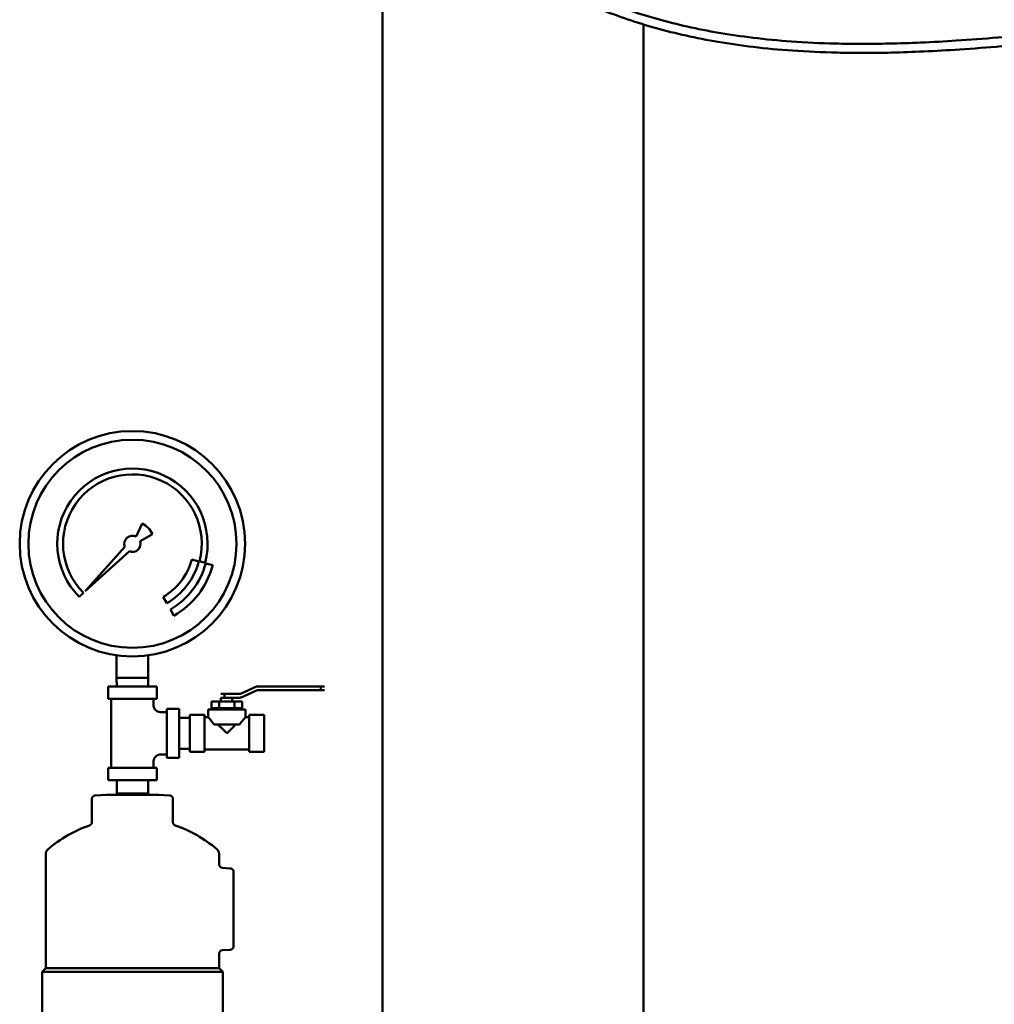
# Model space of a CAD drawing. Header units: inches. Extents: x 1 to 203, y 4 to 128.
# Tile 27 of 47: x 100 to 117, y 78 to 95. Entities that reach past the tile are written whole.
import ezdxf

# ---------------------------------------------------------------- set-up
doc = ezdxf.new("R2010")
doc.units = ezdxf.units.IN
doc.header["$LTSCALE"] = 6
doc.header["$MEASUREMENT"] = 0
doc.layers.add('Visible (ANSI)', color=7, linetype='Continuous', lineweight=50)

msp = doc.modelspace()

# ---------------------------------------------------------------- linework, layer by layer
at = {"layer": 'Visible (ANSI)'}
for p, q in [((106.301, 98.036), (106.301, 66.79)), ((110.801, 94.752), (110.801, 66.79)), ((102.052, 85.921), (102.156, 86.144)), ((102.335, 85.965), (102.12, 85.841)), ((101.171, 84.981), (101.859, 85.744)), ((101.935, 85.668), (101.171, 84.981)), ((103.011, 85.523), (103.131, 85.491)), ((103.241, 85.469), (103.145, 85.495)), ((103.372, 85.426), (103.251, 85.458)), ((101.142, 84.951), (101.072, 84.881)), ((102.58, 84.772), (102.517, 84.88)), ((102.642, 84.664), (102.704, 84.556)), ((101.714, 83.485), (101.714, 83.873)), ((102.262, 83.485), (102.262, 83.873)), ((101.988, 83.485), (101.714, 83.485)), ((101.718, 83.335), (101.714, 83.485)), ((102.262, 83.485), (101.988, 83.485)), ((102.257, 83.335), (102.262, 83.485)), ((102.408, 83.335), (101.567, 83.335)), ((101.567, 83.335), (101.567, 83.121)), ((102.408, 83.335), (102.408, 83.121)), ((103.531, 83.208), (103.513, 83.208)), ((103.531, 83.208), (103.576, 83.208)), ((103.576, 83.208), (103.836, 83.208)), ((103.576, 83.142), (103.576, 83.208)), ((103.861, 83.213), (104.128, 83.333)), ((104.128, 83.268), (103.861, 83.148)), ((104.154, 83.338), (105.237, 83.338)), ((105.237, 83.273), (104.154, 83.273)), ((105.281, 83.338), (105.237, 83.338)), ((105.237, 83.273), (105.237, 83.338)), ((105.237, 83.273), (105.281, 83.273)), ((105.299, 83.338), (105.281, 83.338)), ((105.281, 83.273), (105.299, 83.273)), ((101.567, 83.121), (102.408, 83.121)), ((101.624, 83.121), (101.624, 81.935)), ((102.352, 83.121), (102.352, 83.016)), ((103.353, 83.077), (103.485, 83.077)), ((103.353, 82.962), (103.353, 83.077)), ((103.485, 83.077), (103.749, 83.077)), ((103.485, 83.077), (103.485, 82.962)), ((103.576, 83.142), (103.513, 83.142)), ((103.513, 83.142), (103.513, 83.077)), ((103.611, 83.142), (103.576, 83.142)), ((103.836, 83.142), (103.611, 83.142)), ((103.709, 83.142), (103.709, 83.077)), ((103.749, 83.077), (103.88, 83.077)), ((103.749, 83.077), (103.749, 82.962)), ((103.88, 83.077), (103.88, 82.962)), ((102.476, 82.892), (102.581, 82.892)), ((102.581, 82.107), (102.581, 82.949)), ((102.581, 82.949), (102.795, 82.949)), ((102.795, 82.949), (102.795, 82.107)), ((103.296, 82.805), (103.296, 82.937)), ((103.937, 82.937), (103.296, 82.937)), ((103.353, 82.962), (103.402, 82.962)), ((103.386, 82.962), (103.386, 82.937)), ((103.436, 82.962), (103.402, 82.962)), ((103.436, 82.962), (103.485, 82.962)), ((103.485, 82.962), (103.582, 82.962)), ((103.651, 82.962), (103.582, 82.962)), ((103.651, 82.962), (103.749, 82.962)), ((103.749, 82.962), (103.797, 82.962)), ((103.832, 82.962), (103.797, 82.962)), ((103.832, 82.962), (103.88, 82.962)), ((103.847, 82.937), (103.848, 82.962)), ((103.937, 82.937), (103.937, 82.805)), ((102.975, 82.797), (102.795, 82.797)), ((102.975, 82.848), (102.975, 82.208)), ((102.975, 82.848), (103.232, 82.848)), ((103.232, 82.208), (103.232, 82.848)), ((103.232, 82.805), (103.296, 82.805)), ((103.937, 82.805), (104.001, 82.805)), ((104.001, 82.848), (104.001, 82.208)), ((104.001, 82.848), (104.259, 82.848)), ((104.259, 82.208), (104.259, 82.848)), ((103.396, 82.679), (103.837, 82.679)), ((102.975, 82.259), (102.795, 82.259)), ((103.232, 82.208), (102.975, 82.208)), ((104.001, 82.251), (103.232, 82.251)), ((104.259, 82.208), (104.001, 82.208)), ((102.352, 82.04), (102.352, 81.935)), ((102.476, 82.164), (102.581, 82.164)), ((102.581, 82.107), (102.795, 82.107)), ((101.567, 81.935), (102.408, 81.935)), ((101.567, 81.935), (101.567, 81.721)), ((102.408, 81.935), (102.408, 81.721)), ((102.408, 81.721), (101.567, 81.721)), ((101.719, 81.721), (101.719, 81.491)), ((102.257, 81.721), (102.257, 81.491)), ((101.29, 81.398), (101.29, 80.997)), ((101.535, 81.468), (101.347, 81.458)), ((101.535, 81.47), (102.441, 81.47)), ((101.535, 81.468), (102.441, 81.468)), ((101.719, 81.491), (101.988, 81.491)), ((101.719, 81.468), (101.719, 81.491)), ((101.988, 81.491), (102.257, 81.491)), ((102.256, 81.468), (102.257, 81.491)), ((102.441, 81.468), (102.629, 81.458)), ((102.685, 81.398), (102.685, 80.997)), ((100.493, 80.44), (100.493, 78.501)), ((103.483, 80.44), (103.483, 80.266)), ((103.675, 80.199), (103.539, 80.206)), ((103.732, 78.857), (103.732, 80.139)), ((103.675, 78.797), (103.539, 78.79)), ((103.483, 78.731), (103.483, 78.501)), ((100.493, 78.477), (100.43, 78.415)), ((100.493, 78.501), (100.493, 78.477)), ((100.493, 78.477), (103.483, 78.477)), ((103.483, 78.501), (103.483, 78.477)), ((103.483, 78.477), (103.545, 78.415)), ((100.43, 78.415), (103.545, 78.415)), ((100.43, 78.415), (100.43, 77.541)), ((103.545, 78.415), (103.545, 77.541))]:
    msp.add_line(p, q, dxfattribs=at)
for centre, radius, start, end in [((101.988, 85.797), 1.944, 90, 270), ((101.988, 85.797), 1.944, 270, 90), ((101.988, 85.797), 1.794, 90, 270), ((101.988, 85.797), 1.794, 270, 90), ((101.988, 85.797), 1.296, 345.3242, 225), ((101.988, 85.797), 1.196, 345.3513, 225), ((101.999, 85.808), 0.37, 25, 65), ((101.988, 85.797), 0.14, 62.7596, 202.3386), ((101.988, 85.797), 0.14, 247.6614, 18.2762), ((101.988, 85.797), 1.059, 300, 345), ((101.988, 85.797), 1.184, 300, 345), ((101.988, 85.797), 1.308, 300, 345), ((101.988, 85.797), 1.433, 300, 345), ((103.836, 83.27), 0.0626, 270, 282.0651), ((103.836, 83.27), 0.0626, 282.0651, 294.1301), ((104.154, 83.276), 0.0626, 102.0651, 114.1301), ((104.154, 83.21), 0.0626, 102.0651, 114.1301), ((104.154, 83.276), 0.0626, 90, 102.0651), ((104.154, 83.21), 0.0626, 90, 102.0651), ((103.836, 83.205), 0.0626, 270, 282.0651), ((103.836, 83.205), 0.0626, 282.0651, 294.1301), ((101.988, 78.823), 2.243, 109.2084, 130.3825), ((101.988, 78.823), 2.243, 49.6175, 70.7916), ((103.543, 80.266), 0.0598, 180, 267), ((103.543, 78.731), 0.0598, 93, 180)]:
    msp.add_arc(centre, radius, start, end, dxfattribs=at)
for points, knots in [([(103.82, 107.227), (103.82, 107.031), (103.823, 106.832), (103.836, 106.399), (103.847, 106.165), (103.879, 105.663), (103.901, 105.394), (103.959, 104.832), (103.996, 104.538), (104.084, 103.94), (104.136, 103.635), (104.253, 103.034), (104.319, 102.736), (104.461, 102.162), (104.537, 101.885), (104.696, 101.358), (104.779, 101.108), (104.949, 100.636), (105.035, 100.414), (105.209, 99.997), (105.297, 99.802), (105.472, 99.434), (105.56, 99.262), (105.734, 98.938), (105.821, 98.786), (105.993, 98.5), (106.078, 98.365), (106.247, 98.111), (106.331, 97.991), (106.496, 97.765), (106.578, 97.658), (106.741, 97.454), (106.821, 97.358), (106.98, 97.175), (107.059, 97.088), (107.215, 96.922), (107.293, 96.843), (107.522, 96.618), (107.676, 96.477), (107.982, 96.219), (108.132, 96.102), (108.431, 95.884), (108.579, 95.784), (108.874, 95.598), (109.021, 95.512), (109.316, 95.351), (109.464, 95.276), (109.762, 95.136), (109.913, 95.071), (110.219, 94.948), (110.374, 94.891), (110.691, 94.784), (110.853, 94.734), (111.187, 94.641), (111.359, 94.598), (111.715, 94.519), (111.9, 94.483), (112.286, 94.417), (112.488, 94.388), (112.914, 94.337), (113.14, 94.316), (113.621, 94.283), (113.877, 94.271), (114.285, 94.262), (114.435, 94.26), (114.748, 94.26), (114.913, 94.262), (115.261, 94.27), (115.444, 94.277), (115.835, 94.294), (116.043, 94.306), (116.49, 94.336), (116.73, 94.354), (117.254, 94.398), (117.539, 94.425), (118.173, 94.487), (118.522, 94.524), (119.31, 94.606), (119.748, 94.652), (120.63, 94.736), (121.073, 94.773), (121.724, 94.815), (121.934, 94.826), (122.518, 94.851), (122.89, 94.859), (123.56, 94.854), (123.859, 94.845), (124.409, 94.813), (124.661, 94.792), (125.13, 94.741), (125.349, 94.712), (125.762, 94.646), (125.957, 94.609), (126.327, 94.531), (126.502, 94.489), (126.839, 94.4), (127, 94.354), (127.309, 94.255), (127.457, 94.204), (127.744, 94.098), (127.883, 94.043), (128.151, 93.929), (128.281, 93.87), (128.533, 93.749), (128.655, 93.686), (128.894, 93.558), (129.01, 93.492), (129.237, 93.356), (129.348, 93.287), (129.565, 93.144), (129.671, 93.071), (129.879, 92.921), (129.981, 92.844), (130.182, 92.686), (130.28, 92.605), (130.474, 92.44), (130.569, 92.355), (130.757, 92.181), (130.85, 92.092), (131.032, 91.908), (131.122, 91.814), (131.3, 91.621), (131.388, 91.522), (131.562, 91.319), (131.648, 91.214), (131.819, 90.999), (131.903, 90.889), (132.07, 90.661), (132.153, 90.544), (132.318, 90.303), (132.399, 90.178), (132.561, 89.922), (132.641, 89.789), (132.8, 89.516), (132.879, 89.375), (133.036, 89.083), (133.114, 88.932), (133.269, 88.619), (133.345, 88.458), (133.498, 88.122), (133.573, 87.948), (133.722, 87.587), (133.796, 87.4), (133.942, 87.011), (134.015, 86.808), (134.157, 86.387), (134.227, 86.168), (134.365, 85.712), (134.433, 85.474), (134.565, 84.979), (134.629, 84.721), (134.751, 84.193), (134.809, 83.924), (134.91, 83.415), (134.954, 83.176), (135.03, 82.728), (135.064, 82.517), (135.149, 81.939), (135.196, 81.57), (135.266, 80.926), (135.292, 80.651), (135.348, 79.966), (135.372, 79.558), (135.405, 78.756), (135.413, 78.361), (135.413, 77.976)], [0, 0, 0, 0, 0.0124679, 0.0124679, 0.0267405, 0.0267405, 0.0427466, 0.0427466, 0.0600899, 0.0600899, 0.078046, 0.078046, 0.0957824, 0.0957824, 0.1126526, 0.1126526, 0.128321, 0.128321, 0.1427046, 0.1427046, 0.1558623, 0.1558623, 0.1679128, 0.1679128, 0.1789899, 0.1789899, 0.1892221, 0.1892221, 0.1987248, 0.1987248, 0.207599, 0.207599, 0.2159318, 0.2159318, 0.2237978, 0.2237978, 0.2312612, 0.2312612, 0.2454939, 0.2454939, 0.2585944, 0.2585944, 0.2708778, 0.2708778, 0.2825934, 0.2825934, 0.2939483, 0.2939483, 0.3051247, 0.3051247, 0.3162923, 0.3162923, 0.327621, 0.327621, 0.3392918, 0.3392918, 0.3515117, 0.3515117, 0.3645329, 0.3645329, 0.3786829, 0.3786829, 0.3944169, 0.3944169, 0.4034166, 0.4034166, 0.4132038, 0.4132038, 0.4239824, 0.4239824, 0.4360429, 0.4360429, 0.4498193, 0.4498193, 0.4659967, 0.4659967, 0.4856836, 0.4856836, 0.5102993, 0.5102993, 0.5352993, 0.5352993, 0.5472645, 0.5472645, 0.5687343, 0.5687343, 0.5863236, 0.5863236, 0.6014329, 0.6014329, 0.6148452, 0.6148452, 0.6270216, 0.6270216, 0.6382581, 0.6382581, 0.6487579, 0.6487579, 0.6586688, 0.6586688, 0.668103, 0.668103, 0.6771486, 0.6771486, 0.6858774, 0.6858774, 0.6943491, 0.6943491, 0.7026148, 0.7026148, 0.7107193, 0.7107193, 0.7187026, 0.7187026, 0.7266012, 0.7266012, 0.7344491, 0.7344491, 0.7422787, 0.7422787, 0.7501213, 0.7501213, 0.7580077, 0.7580077, 0.7659689, 0.7659689, 0.7740365, 0.7740365, 0.7822432, 0.7822432, 0.7906236, 0.7906236, 0.7992142, 0.7992142, 0.8080547, 0.8080547, 0.8171882, 0.8171882, 0.8266623, 0.8266623, 0.8365297, 0.8365297, 0.8468494, 0.8468494, 0.8576878, 0.8576878, 0.8691197, 0.8691197, 0.8812291, 0.8812291, 0.8941101, 0.8941101, 0.9073464, 0.9073464, 0.9189281, 0.9189281, 0.9290621, 0.9290621, 0.9467965, 0.9467965, 0.9600974, 0.9600974, 0.9800487, 0.9800487, 1, 1, 1, 1]), ([(103.976, 107.227), (103.976, 107.032), (103.979, 106.834), (103.992, 106.403), (104.003, 106.17), (104.035, 105.671), (104.057, 105.404), (104.115, 104.846), (104.151, 104.554), (104.239, 103.96), (104.29, 103.657), (104.407, 103.06), (104.472, 102.765), (104.614, 102.195), (104.689, 101.92), (104.848, 101.398), (104.93, 101.149), (105.099, 100.682), (105.184, 100.461), (105.358, 100.048), (105.445, 99.854), (105.619, 99.49), (105.706, 99.319), (105.879, 98.999), (105.965, 98.849), (106.136, 98.566), (106.22, 98.433), (106.388, 98.182), (106.471, 98.064), (106.634, 97.841), (106.715, 97.736), (106.876, 97.536), (106.955, 97.441), (107.112, 97.262), (107.19, 97.176), (107.343, 97.014), (107.42, 96.937), (107.644, 96.717), (107.796, 96.58), (108.096, 96.329), (108.243, 96.214), (108.535, 96.002), (108.679, 95.905), (108.967, 95.724), (109.11, 95.641), (109.398, 95.485), (109.542, 95.412), (109.832, 95.276), (109.978, 95.213), (110.276, 95.094), (110.427, 95.038), (110.736, 94.934), (110.894, 94.885), (111.219, 94.795), (111.386, 94.753), (111.733, 94.675), (111.914, 94.639), (112.291, 94.575), (112.489, 94.546), (112.906, 94.495), (113.127, 94.474), (113.599, 94.44), (113.851, 94.428), (114.252, 94.418), (114.399, 94.416), (114.708, 94.416), (114.871, 94.418), (115.214, 94.425), (115.395, 94.431), (115.781, 94.448), (115.987, 94.459), (116.43, 94.488), (116.668, 94.506), (117.19, 94.549), (117.473, 94.576), (118.106, 94.637), (118.457, 94.674), (119.252, 94.757), (119.698, 94.804), (120.589, 94.889), (121.033, 94.927), (121.691, 94.969), (121.906, 94.981), (122.503, 95.007), (122.882, 95.015), (123.563, 95.01), (123.865, 95.001), (124.421, 94.969), (124.675, 94.948), (125.149, 94.896), (125.37, 94.867), (125.787, 94.8), (125.983, 94.763), (126.357, 94.684), (126.534, 94.642), (126.874, 94.553), (127.037, 94.506), (127.349, 94.407), (127.5, 94.355), (127.79, 94.248), (127.93, 94.192), (128.202, 94.077), (128.333, 94.018), (128.589, 93.895), (128.713, 93.832), (128.956, 93.702), (129.074, 93.636), (129.304, 93.498), (129.417, 93.428), (129.638, 93.284), (129.746, 93.209), (129.957, 93.057), (130.061, 92.979), (130.265, 92.82), (130.366, 92.738), (130.563, 92.57), (130.66, 92.484), (130.851, 92.307), (130.945, 92.216), (131.131, 92.03), (131.223, 91.935), (131.405, 91.739), (131.494, 91.638), (131.672, 91.432), (131.759, 91.326), (131.933, 91.107), (132.019, 90.995), (132.189, 90.764), (132.273, 90.645), (132.441, 90.4), (132.523, 90.274), (132.688, 90.013), (132.769, 89.879), (132.931, 89.602), (133.012, 89.459), (133.171, 89.163), (133.25, 89.01), (133.407, 88.693), (133.485, 88.529), (133.639, 88.189), (133.715, 88.013), (133.866, 87.648), (133.941, 87.458), (134.089, 87.064), (134.162, 86.859), (134.306, 86.433), (134.377, 86.212), (134.517, 85.751), (134.585, 85.511), (134.718, 85.011), (134.783, 84.75), (134.906, 84.219), (134.964, 83.948), (135.065, 83.437), (135.109, 83.197), (135.185, 82.746), (135.219, 82.535), (135.304, 81.954), (135.352, 81.584), (135.422, 80.937), (135.448, 80.661), (135.504, 79.974), (135.528, 79.565), (135.561, 78.759), (135.569, 78.363), (135.569, 77.976)], [0, 0, 0, 0, 0.0125034, 0.0125034, 0.0268073, 0.0268073, 0.0428366, 0.0428366, 0.0601926, 0.0601926, 0.0781575, 0.0781575, 0.0959102, 0.0959102, 0.1128111, 0.1128111, 0.1285241, 0.1285241, 0.1429606, 0.1429606, 0.1561737, 0.1561737, 0.168277, 0.168277, 0.1794013, 0.1794013, 0.1896728, 0.1896728, 0.1992061, 0.1992061, 0.2081018, 0.2081018, 0.2164469, 0.2164469, 0.2243166, 0.2243166, 0.2317755, 0.2317755, 0.2459844, 0.2459844, 0.2590345, 0.2590345, 0.2712471, 0.2712471, 0.2828769, 0.2828769, 0.2941355, 0.2941355, 0.3052082, 0.3052082, 0.3162676, 0.3162676, 0.3274852, 0.3274852, 0.3390437, 0.3390437, 0.3511507, 0.3511507, 0.3640591, 0.3640591, 0.3780964, 0.3780964, 0.3937175, 0.3937175, 0.4026606, 0.4026606, 0.4123914, 0.4123914, 0.4231148, 0.4231148, 0.4351233, 0.4351233, 0.4488572, 0.4488572, 0.46502, 0.46502, 0.484783, 0.484783, 0.5097798, 0.5097798, 0.5347798, 0.5347798, 0.5469696, 0.5469696, 0.5686949, 0.5686949, 0.5863381, 0.5863381, 0.6014352, 0.6014352, 0.6148097, 0.6148097, 0.6269385, 0.6269385, 0.6381246, 0.6381246, 0.6485752, 0.6485752, 0.6584403, 0.6584403, 0.6678335, 0.6678335, 0.6768439, 0.6768439, 0.6855436, 0.6855436, 0.6939925, 0.6939925, 0.7022419, 0.7022419, 0.7103363, 0.7103363, 0.7183155, 0.7183155, 0.7262155, 0.7262155, 0.7340701, 0.7340701, 0.7419111, 0.7419111, 0.7497694, 0.7497694, 0.7576752, 0.7576752, 0.7656593, 0.7656593, 0.7737527, 0.7737527, 0.7819878, 0.7819878, 0.7903986, 0.7903986, 0.7990215, 0.7990215, 0.8078957, 0.8078957, 0.8170642, 0.8170642, 0.8265743, 0.8265743, 0.8364786, 0.8364786, 0.8468358, 0.8468358, 0.8577122, 0.8577122, 0.8691825, 0.8691825, 0.8813308, 0.8813308, 0.894251, 0.894251, 0.9074696, 0.9074696, 0.9190359, 0.9190359, 0.9291564, 0.9291564, 0.9468673, 0.9468673, 0.9601505, 0.9601505, 0.9800752, 0.9800752, 1, 1, 1, 1]), ([(102.352, 83.016), (102.352, 83.003), (102.354, 82.989), (102.362, 82.964), (102.369, 82.951), (102.385, 82.93), (102.395, 82.921), (102.418, 82.905), (102.43, 82.9), (102.454, 82.893), (102.465, 82.892), (102.476, 82.892)], [0, 0, 0, 0, 0.1024963, 0.1024963, 0.2053711, 0.2053711, 0.3082333, 0.3082333, 0.4110963, 0.4110963, 0.494993, 0.494993, 0.494993, 0.494993]), ([(103.296, 82.805), (103.296, 82.805), (103.3, 82.802), (103.311, 82.788), (103.32, 82.778), (103.344, 82.749), (103.361, 82.728), (103.384, 82.696), (103.39, 82.688), (103.396, 82.679)], [0, 0, 0, 0, 0.00000455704, 0.00000455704, 0.00000908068, 0.00000908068, 0.0000154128, 0.0000154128, 0.00001750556, 0.00001750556, 0.00001750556, 0.00001750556]), ([(103.837, 82.679), (103.859, 82.711), (103.882, 82.739), (103.911, 82.775), (103.92, 82.786), (103.933, 82.801), (103.937, 82.805), (103.937, 82.805)], [0, 0, 0, 0, 0.00000779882, 0.00000779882, 0.00001269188, 0.00001269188, 0.0000174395, 0.0000174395, 0.0000174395, 0.0000174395]), ([(103.465, 82.679), (103.477, 82.667), (103.501, 82.643), (103.533, 82.612), (103.558, 82.586), (103.584, 82.56), (103.604, 82.541), (103.617, 82.528)], [0, 0, 0, 0, 0.249274, 0.499917, 0.62544, 0.750799, 1, 1, 1, 1]), ([(103.617, 82.528), (103.63, 82.541), (103.649, 82.56), (103.675, 82.586), (103.701, 82.612), (103.732, 82.643), (103.756, 82.667), (103.768, 82.679)], [0, 0, 0, 0, 0.249201, 0.374566, 0.500094, 0.750743, 1, 1, 1, 1]), ([(102.476, 82.164), (102.463, 82.164), (102.449, 82.162), (102.424, 82.153), (102.411, 82.147), (102.39, 82.13), (102.38, 82.12), (102.365, 82.098), (102.36, 82.085), (102.353, 82.062), (102.352, 82.051), (102.352, 82.04)], [0, 0, 0, 0, 0.1024968, 0.1024968, 0.2053716, 0.2053716, 0.308233, 0.308233, 0.411095, 0.411095, 0.4949943, 0.4949943, 0.4949943, 0.4949943])]:
    msp.add_open_spline(points, degree=3, knots=knots, dxfattribs=at)
for points in [[(102.352, 83.016), (102.352, 83.016), (102.352, 83.016), (102.352, 83.016)], [(102.476, 82.164), (102.476, 82.164), (102.476, 82.164), (102.476, 82.164)]]:
    msp.add_open_spline(points, degree=3, dxfattribs=at)
for points, weights in [([(101.347, 81.458), (101.29, 81.455), (101.29, 81.398)], [0.75, 0.544030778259, 0.75]), ([(102.629, 81.458), (102.685, 81.455), (102.685, 81.398)], [1, 0.725374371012, 1]), ([(101.29, 80.997), (101.29, 80.955), (101.25, 80.941)], [0.75, 0.611377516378, 0.75]), ([(102.685, 80.997), (102.685, 80.955), (102.726, 80.941)], [1, 0.815170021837, 1]), ([(100.535, 80.531), (100.493, 80.496), (100.493, 80.44)], [0.75, 0.680785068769, 0.75]), ([(103.441, 80.531), (103.483, 80.496), (103.483, 80.44)], [1, 0.907713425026, 1])]:
    msp.add_rational_spline(points, weights, degree=2, dxfattribs=at)
for points, weights in [([(103.675, 80.199), (103.699, 80.197), (103.716, 80.18), (103.732, 80.163), (103.732, 80.139)], [0.75, 0.647015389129, 0.647015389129, 0.647015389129, 0.75]), ([(103.675, 78.797), (103.699, 78.799), (103.716, 78.816), (103.732, 78.833), (103.732, 78.857)], [1, 0.862687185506, 0.862687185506, 0.862687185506, 1])]:
    msp.add_rational_spline(points, weights, degree=2, knots=[0, 0, 0, 0.5, 0.5, 1, 1, 1], dxfattribs=at)

doc.saveas('drawing.dxf')
